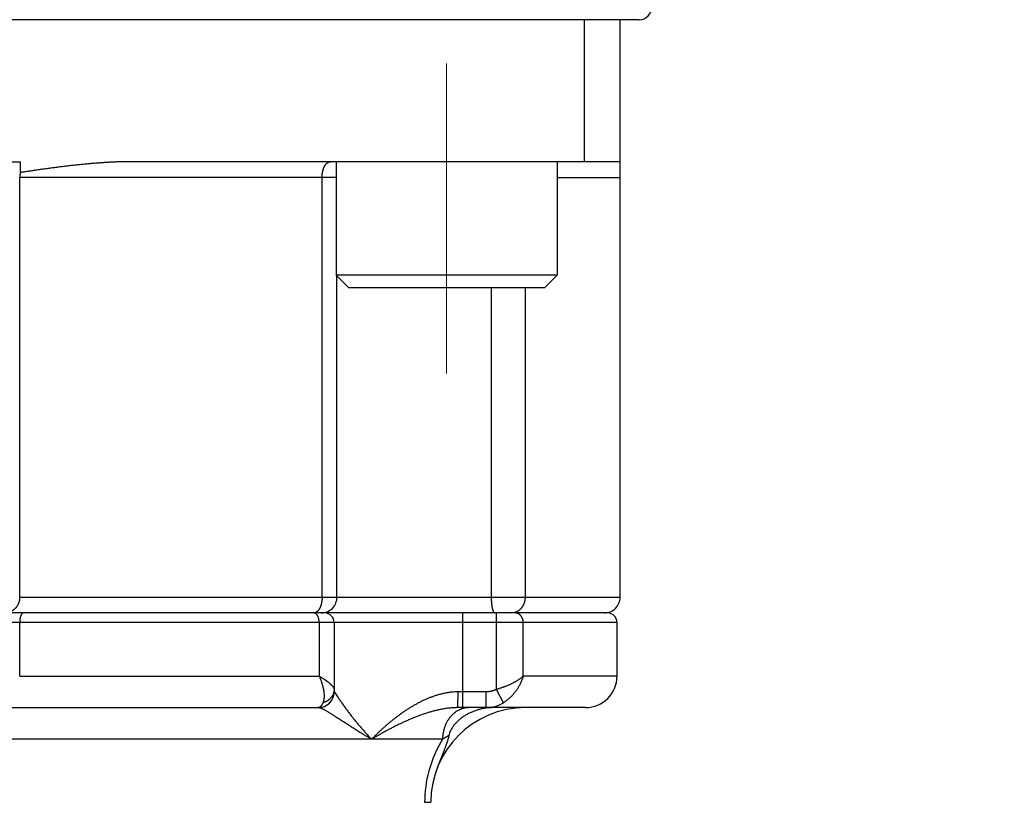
# Model space of a CAD drawing. Header units: millimetres. Extents: x 0 to 1300, y 0 to 891.
# Tile 111 of 142: x 424 to 455, y 488 to 513. Entities that reach past the tile are written whole.
import ezdxf

# ---------------------------------------------------------------- set-up
doc = ezdxf.new("R2010")
doc.units = ezdxf.units.MM
doc.header["$LTSCALE"] = 0.547069
doc.linetypes.add('CENTER', pattern=[50.8, 31.75, -6.35, 6.35, -6.35])
doc.layers.add('NoLayerName_001', color=7, linetype='Continuous')
doc.layers.add('NoLayerName_007', color=7, linetype='Continuous')
doc.styles.get("Standard").update_dxf_attribs({"font": 'txt', "bigfont": 'extfont2'})
doc.dimstyles.get("Standard").update_dxf_attribs({"dimtxt": 2.5, "dimasz": 2.5, "dimexe": 1, "dimexo": 1, "dimtad": 1, "dimdec": 3, "dimzin": 0, "dimdsep": 46, "dimtxsty": 'Standard', "dimcen": 2.5, "dimadec": 3, "dimazin": 0, "dimtfac": 0.75, "dimtdec": 3, "dimtmove": 0, "dimatfit": 3, "dimfxl": 1, "dimarcsym": 0})

# ---------------------------------------------------------------- blocks, each defined once
blk = doc.blocks.new('_OPEN30')
at = {"color": 0, "linetype": 'ByBlock', "lineweight": -2}
for p, q in [((-1, 0.267949), (0, 0)), ((0, 0), (-1, -0.267949)), ((0, 0), (-1, 0))]:
    blk.add_line(p, q, dxfattribs=at)
blk = doc.blocks.new('*D142')
at = {"layer": 'Defpoints', "color": 0}
for p in [(555, 527.991), (443, 454.629), (443, 411.383)]:
    blk.add_point(p, dxfattribs=at)
at = {"layer": 'NoLayerName_001', "color": 0, "linetype": 'Continuous', "lineweight": 13}
for p, q in [((555, 524.991), (555, 408.383)), ((443, 451.629), (443, 408.383)), ((550.8, 411.383), (447.2, 411.383))]:
    blk.add_line(p, q, dxfattribs=at)
at = {"layer": 'NoLayerName_001', "color": 0, "lineweight": 13, "xscale": 4.2, "yscale": 4.2, "zscale": 4.2, "rotation": 180}
blk.add_blockref('_OPEN30', (443, 411.383), dxfattribs=at)
at = {"layer": 'NoLayerName_001', "color": 0, "lineweight": 13, "xscale": 4.2, "yscale": 4.2, "zscale": 4.2}
blk.add_blockref('_OPEN30', (555, 411.383), dxfattribs=at)
at = {"layer": 'NoLayerName_001', "color": 0, "lineweight": 13, "insert": (499, 419.743), "char_height": 10.5, "attachment_point": 5}
blk.add_mtext('\\W0.8000;112', dxfattribs=at)
blk = doc.blocks.new('*D143')
at = {"layer": 'Defpoints', "color": 0}
for p in [(334.5, 555.491), (555, 527.991), (334.5, 392.362)]:
    blk.add_point(p, dxfattribs=at)
at = {"layer": 'NoLayerName_001', "color": 0, "linetype": 'Continuous', "lineweight": 13}
for p, q in [((334.5, 552.491), (334.5, 389.362)), ((555, 524.991), (555, 389.362)), ((550.5, 392.362), (339, 392.362))]:
    blk.add_line(p, q, dxfattribs=at)
at = {"layer": 'NoLayerName_001', "color": 0, "lineweight": 13, "xscale": 4.5, "yscale": 4.5, "zscale": 4.5, "rotation": 180}
blk.add_blockref('_OPEN30', (334.5, 392.362), dxfattribs=at)
at = {"layer": 'NoLayerName_001', "color": 0, "lineweight": 13, "xscale": 4.5, "yscale": 4.5, "zscale": 4.5}
blk.add_blockref('_OPEN30', (555, 392.362), dxfattribs=at)
at = {"layer": 'NoLayerName_001', "color": 0, "lineweight": 13, "insert": (444.75, 401.584), "char_height": 10.5, "attachment_point": 5}
blk.add_mtext('\\W0.8000;２２１', dxfattribs=at)

msp = doc.modelspace()

# ---------------------------------------------------------------- linework, layer by layer
at = {"layer": 'NoLayerName_001', "color": 7, "linetype": 'Continuous', "lineweight": 25}
msp.add_line((443.6, 512.5412), (401.4, 512.5412), dxfattribs=at)
at = {"layer": 'NoLayerName_001', "color": 2, "linetype": 'CENTER', "lineweight": 13}
msp.add_line((437.5, 501.334), (437.5, 511.1484), dxfattribs=at)
at = {"layer": 'NoLayerName_001', "color": 110, "linetype": 'Continuous', "lineweight": 25}
for p, q in [((434, 508.0412), (434, 504.4412)), ((441, 508.0412), (441, 504.4412)), ((441, 504.4412), (434, 504.4412)), ((434, 504.4412), (434.4, 504.0412)), ((441, 504.4412), (440.6, 504.0412)), ((440.6, 504.0412), (434.4, 504.0412))]:
    msp.add_line(p, q, dxfattribs=at)
at = {"layer": 'NoLayerName_001', "color": 7, "linetype": 'Continuous', "lineweight": 25}
msp.add_arc((443.6, 512.9412), 0.4, 270, 0, dxfattribs=at)
at = {"layer": 'NoLayerName_007', "color": 7, "linetype": 'Continuous', "lineweight": 25}
for p, q in [((441.8746, 508.0412), (441.8746, 512.5412)), ((443, 494.2412), (443, 512.5412)), ((422, 508.0412), (424, 508.0412)), ((424, 507.6973), (424, 508.0412)), ((443, 508.0412), (427.5, 508.0412)), ((423.9762, 494.2412), (423.9762, 507.5412)), ((434.0285, 494.2412), (434.0285, 504.4127)), ((442.6, 493.7412), (383, 493.7412)), ((423.976, 491.7412), (423.976, 493.4412)), ((433.9368, 493.4412), (433.9368, 491.2412)), ((442.9, 491.7412), (442.9, 493.4412)), ((412.5062, 490.7412), (433.4368, 490.7412)), ((441.9, 490.7412), (437.8473, 490.7412))]:
    msp.add_line(p, q, dxfattribs=at)
at = {"layer": 'NoLayerName_007', "color": 8, "linetype": 'Continuous', "lineweight": 25}
for p, q in [((434, 507.5412), (423.9762, 507.5412)), ((433.5564, 494.2412), (433.5564, 507.5412)), ((441, 507.5412), (443, 507.5412)), ((438.9147, 504.0412), (438.9147, 494.2412)), ((439.9872, 504.0412), (439.9872, 494.2412)), ((423.9762, 494.2412), (443, 494.2412)), ((438, 493.7412), (438, 490.7412)), ((439.077, 491.3188), (439.077, 493.7412)), ((442.9, 493.4412), (403.4, 493.4412)), ((433.4626, 493.4412), (433.4626, 491.7412)), ((439.9276, 491.7412), (439.9276, 493.4412)), ((423.976, 491.7412), (433.4626, 491.7412)), ((442.9, 491.7412), (439.9276, 491.7412)), ((439.3015, 490.8965), (439.077, 491.3188)), ((433.9368, 491.2412), (433.9391, 491.2412)), ((438.757, 491.2412), (437.864, 491.2412)), ((438.757, 490.7412), (438.757, 491.2412)), ((437.374, 489.7412), (412.3273, 489.7412)), ((436.805, 487.7412), (437, 487.7412))]:
    msp.add_line(p, q, dxfattribs=at)
at = {"layer": 'NoLayerName_007', "color": 7, "linetype": 'Continuous', "lineweight": 25}
for centre, radius, start, end in [((424.4982, 507.5413), 0.522, 162.61826, 180.01519), ((433.5285, 494.2412), 0.5, 269.99986, 0), ((442.5, 494.2412), 0.5, 269.99862, 0), ((433.6368, 493.4412), 0.3, 0, 90), ((442.6, 493.4412), 0.3, 0, 90.00216), ((441.9, 491.7412), 1, 270, 0), ((433.4368, 491.2412), 0.5, 270, 0), ((440, 487.7412), 3, 90, 180), ((438.9822, 489.0295), 1.7121, 97.48704, 101.00431), ((438.9752, 489.0873), 1.6539, 90.03451, 97.5067)]:
    msp.add_arc(centre, radius, start, end, dxfattribs=at)
at = {"layer": 'NoLayerName_007', "color": 8, "linetype": 'Continuous', "lineweight": 25}
for centre, radius, start, end in [((433.2924, 493.8785), 0.1373, 270.01081, 275.0255), ((433.4393, 491.2409), 0.4997, 270.00905, 348.78176), ((433.438, 491.2416), 0.5011, 348.72676, 359.95102), ((438.7574, 491.772), 1.0308, 269.9779, 301.85746), ((440.6657, 487.7177), 3.8639, 148.41872, 164.20811), ((440.5836, 487.7406), 3.7787, 164.8782, 179.99086), ((440.6101, 487.735), 3.8057, 164.2318, 164.90083)]:
    msp.add_arc(centre, radius, start, end, dxfattribs=at)
at = {"layer": 'NoLayerName_007', "color": 7, "linetype": 'Continuous', "lineweight": 25}
for points, knots in [([(427.5, 508.0412), (427.4531, 508.0409), (427.3592, 508.0407), (427.2184, 508.0379), (427.0777, 508.0336), (426.937, 508.0278), (426.7963, 508.0206), (426.6558, 508.0121), (426.5153, 508.0025), (426.3749, 507.9917), (426.2346, 507.9799), (426.0944, 507.9672), (425.9542, 507.9536), (425.8142, 507.9391), (425.6742, 507.9238), (425.5343, 507.9079), (425.3945, 507.8913), (425.2548, 507.874), (425.1151, 507.8562), (424.9755, 507.8378), (424.836, 507.8189), (424.6965, 507.7996), (424.5571, 507.7798), (424.4178, 507.7597), (424.2785, 507.7392), (424.1392, 507.7184), (424.0464, 507.7043), (424, 507.6973)], [0, 0, 0, 0, 0.1407894, 0.2815881, 0.422399, 0.5632212, 0.7040498, 0.8448769, 0.9856926, 1.1264969, 1.2672944, 1.4080884, 1.548881, 1.6896727, 1.8304632, 1.971253, 2.112044, 2.2528374, 2.393634, 2.5344339, 2.6752368, 2.8160419, 2.9568482, 3.0976541, 3.2384576, 3.3792567, 3.5200488, 3.5200488, 3.5200488, 3.5200488]), ([(423.9762, 494.2412), (423.976, 494.2327), (423.9758, 494.2156), (423.9738, 494.19), (423.9706, 494.1644), (423.9662, 494.139), (423.9605, 494.1138), (423.9536, 494.0889), (423.9455, 494.0644), (423.9361, 494.0403), (423.9255, 494.0167), (423.9138, 493.9937), (423.9009, 493.9714), (423.8868, 493.9498), (423.8717, 493.929), (423.8555, 493.9089), (423.8383, 493.8898), (423.8201, 493.8716), (423.801, 493.8544), (423.781, 493.8383), (423.7601, 493.8232), (423.7385, 493.8093), (423.7161, 493.7966), (423.6931, 493.785), (423.6695, 493.7748), (423.6453, 493.7659), (423.6207, 493.7583), (423.5957, 493.7521), (423.5704, 493.7472), (423.545, 493.7438), (423.5194, 493.7416), (423.5023, 493.7414), (423.4937, 493.7412)], [0, 0, 0, 0, 0.02561164, 0.05129641, 0.07704054, 0.10282951, 0.12864875, 0.15448431, 0.18032347, 0.20615543, 0.231972, 0.25776942, 0.28354835, 0.30930957, 0.33505399, 0.36078317, 0.38649985, 0.4122085, 0.43791575, 0.46362653, 0.48934068, 0.51505749, 0.54077667, 0.56649901, 0.59222702, 0.61796532, 0.64371298, 0.66945969, 0.69519244, 0.72089686, 0.74655808, 0.77216167, 0.77216167, 0.77216167, 0.77216167]), ([(424.0937, 493.7412), (424.0894, 493.7406), (424.0806, 493.7403), (424.0684, 493.735), (424.0574, 493.7275), (424.0473, 493.7178), (424.0382, 493.7064), (424.03, 493.6938), (424.0227, 493.6805), (424.0162, 493.6668), (424.0104, 493.6531), (424.0053, 493.6397), (424.0008, 493.6265), (423.997, 493.6135), (423.9936, 493.6007), (423.9908, 493.5879), (423.9882, 493.575), (423.986, 493.5621), (423.984, 493.549), (423.9822, 493.5358), (423.9806, 493.5224), (423.9792, 493.509), (423.9781, 493.4954), (423.9772, 493.4819), (423.9765, 493.4683), (423.9761, 493.4547), (423.9761, 493.4457), (423.976, 493.4412)], [0, 0, 0, 0, 0.01308472, 0.0259805, 0.03925381, 0.05316435, 0.06773019, 0.08280659, 0.09814549, 0.11343377, 0.12832202, 0.1426432, 0.15649488, 0.16998979, 0.18323659, 0.19633932, 0.20939712, 0.22250443, 0.2357376, 0.24909599, 0.26255365, 0.27608474, 0.28966355, 0.30326459, 0.31686264, 0.3304328, 0.34395055, 0.34395055, 0.34395055, 0.34395055]), ([(438.6554, 490.7102), (438.6368, 490.7062), (438.5994, 490.6988), (438.5439, 490.6849), (438.4889, 490.6694), (438.4344, 490.6521), (438.3805, 490.6331), (438.3274, 490.6124), (438.2751, 490.5901), (438.2236, 490.5661), (438.1729, 490.5403), (438.123, 490.5126), (438.0738, 490.4829), (438.0252, 490.4511), (437.9775, 490.4172), (437.9306, 490.3812), (437.8851, 490.3431), (437.8411, 490.303), (437.7991, 490.2609), (437.7594, 490.217), (437.7223, 490.1713), (437.6882, 490.1238), (437.6574, 490.0746), (437.6302, 490.0238), (437.6072, 489.9714), (437.5879, 489.9176), (437.5797, 489.8805), (437.575, 489.8621)], [0, 0, 0, 0, 0.0571002, 0.1142848, 0.1715014, 0.2286946, 0.2858067, 0.3427787, 0.3995843, 0.4563274, 0.5131488, 0.5701963, 0.6276244, 0.6855931, 0.7442173, 0.8033537, 0.8627857, 0.9223146, 0.981764, 1.040984, 1.0998564, 1.1583011, 1.2162824, 1.2738172, 1.3309823, 1.3879225, 1.4448569, 1.4448569, 1.4448569, 1.4448569]), ([(437.575, 489.8621), (437.5714, 489.8457), (437.5643, 489.8126), (437.5516, 489.7636), (437.5379, 489.7148), (437.5229, 489.6663), (437.5071, 489.6182), (437.4905, 489.5702), (437.4733, 489.5226), (437.4556, 489.4751), (437.4375, 489.4278), (437.4191, 489.3806), (437.4004, 489.3335), (437.3627, 489.2395), (437.3247, 489.1456), (437.2872, 489.0514), (437.2686, 489.0043), (437.2503, 488.9571), (437.2322, 488.9097), (437.2145, 488.8623), (437.1971, 488.8147), (437.1801, 488.767), (437.1636, 488.7191), (437.1531, 488.6871), (437.1477, 488.671)], [0, 0, 0, 0, 0.0506413, 0.1012932, 0.1519707, 0.2026757, 0.2533983, 0.3041189, 0.3548126, 0.4054771, 0.4561236, 0.5067614, 0.5573977, 0.6080387, 0.8106897, 0.8613618, 0.9120316, 0.9626969, 1.0133561, 1.0640087, 1.1146552, 1.165297, 1.2159374, 1.2665807, 1.2665807, 1.2665807, 1.2665807])]:
    msp.add_open_spline(points, degree=3, knots=knots, dxfattribs=at)
at = {"layer": 'NoLayerName_007', "color": 8, "linetype": 'Continuous', "lineweight": 25}
for points, knots in [([(433.5564, 507.5412), (433.5564, 507.547), (433.5564, 507.5587), (433.5569, 507.5761), (433.5577, 507.5936), (433.5589, 507.6111), (433.5603, 507.6285), (433.5621, 507.6459), (433.5643, 507.6633), (433.5668, 507.6806), (433.5696, 507.6979), (433.5728, 507.7151), (433.5763, 507.7323), (433.5802, 507.7494), (433.5845, 507.7664), (433.5892, 507.7833), (433.5943, 507.8001), (433.5998, 507.8167), (433.6058, 507.8332), (433.6122, 507.8494), (433.6192, 507.8655), (433.6267, 507.8813), (433.6347, 507.8969), (433.6432, 507.9121), (433.6523, 507.9271), (433.6621, 507.9416), (433.6725, 507.9556), (433.6835, 507.9692), (433.6953, 507.982), (433.708, 507.9942), (433.7217, 508.0053), (433.7365, 508.0154), (433.7521, 508.0241), (433.7685, 508.0314), (433.7854, 508.0368), (433.8027, 508.0406), (433.8145, 508.0408), (433.8203, 508.0412)], [0, 0, 0, 0, 0.01746569, 0.03493762, 0.05241523, 0.0698982, 0.0873864, 0.10487998, 0.12237931, 0.13988504, 0.15739809, 0.17491963, 0.19245116, 0.20999273, 0.22753798, 0.24508014, 0.26261418, 0.28013692, 0.29764718, 0.31514593, 0.33263645, 0.35012446, 0.36761824, 0.38512087, 0.40261807, 0.42009804, 0.43755586, 0.45499542, 0.47244174, 0.4899515, 0.50761667, 0.52548373, 0.54343067, 0.56133344, 0.57910594, 0.59671445, 0.61419426, 0.61419426, 0.61419426, 0.61419426]), ([(433.5564, 494.2412), (433.5563, 494.2345), (433.5563, 494.2211), (433.5556, 494.2009), (433.5546, 494.1808), (433.5531, 494.1606), (433.5512, 494.1405), (433.5488, 494.1204), (433.5459, 494.1004), (433.5426, 494.0804), (433.5388, 494.0606), (433.5345, 494.0409), (433.5296, 494.0212), (433.5243, 494.0018), (433.5184, 493.9825), (433.512, 493.9634), (433.505, 493.9445), (433.4974, 493.9259), (433.4891, 493.9075), (433.4802, 493.8895), (433.4705, 493.8718), (433.46, 493.8546), (433.4486, 493.8378), (433.4364, 493.8217), (433.4231, 493.8065), (433.409, 493.792), (433.3985, 493.7836), (433.3934, 493.7793)], [0, 0, 0, 0, 0.02011632, 0.04027138, 0.06045612, 0.08066217, 0.10088189, 0.12110847, 0.1413359, 0.16155911, 0.181774, 0.2019775, 0.22216765, 0.24234367, 0.262506, 0.28265641, 0.30279652, 0.32292495, 0.34304465, 0.36316538, 0.38330427, 0.40348648, 0.42372563, 0.44396998, 0.46417165, 0.48431197, 0.50440706, 0.50440706, 0.50440706, 0.50440706]), ([(438.9147, 494.2412), (438.9147, 494.2368), (438.9147, 494.228), (438.9148, 494.2148), (438.915, 494.2017), (438.9153, 494.1885), (438.9156, 494.1753), (438.9161, 494.1621), (438.9166, 494.1489), (438.9172, 494.1358), (438.9178, 494.1226), (438.9186, 494.1094), (438.9194, 494.0963), (438.9204, 494.0831), (438.9214, 494.07), (438.9225, 494.0568), (438.9238, 494.0437), (438.9251, 494.0305), (438.9265, 494.0174), (438.928, 494.0043), (438.9296, 493.9912), (438.9314, 493.9782), (438.9332, 493.9652), (438.9352, 493.9521), (438.9373, 493.9392), (438.9396, 493.9262), (438.942, 493.9132), (438.9446, 493.9003), (438.9474, 493.8873), (438.9504, 493.8744), (438.9537, 493.8615), (438.9572, 493.8488), (438.9608, 493.8362), (438.9648, 493.8238), (438.969, 493.8117), (438.9737, 493.7995), (438.9793, 493.7872), (438.9859, 493.7748), (438.9933, 493.7624), (439, 493.7554), (439.0031, 493.7518)], [0, 0, 0, 0, 0.01318312, 0.02636693, 0.03955135, 0.0527363, 0.06592175, 0.0791077, 0.09229414, 0.10548114, 0.11866875, 0.13185709, 0.14504629, 0.15823652, 0.17142796, 0.18462084, 0.19781538, 0.21101058, 0.22420421, 0.23739401, 0.25057787, 0.26375374, 0.2769197, 0.29007521, 0.30322773, 0.31638808, 0.32956762, 0.34277836, 0.35603292, 0.36933159, 0.38262702, 0.39586141, 0.40897795, 0.42192118, 0.43472287, 0.44765142, 0.46103277, 0.47520394, 0.48991999, 0.50417545, 0.50417545, 0.50417545, 0.50417545]), ([(439.9872, 494.2412), (439.987, 494.2327), (439.9869, 494.2156), (439.985, 494.19), (439.9821, 494.1643), (439.9781, 494.1388), (439.9729, 494.1133), (439.9666, 494.0881), (439.9591, 494.0632), (439.9506, 494.0387), (439.9409, 494.0146), (439.9301, 493.991), (439.9182, 493.968), (439.9052, 493.9457), (439.8911, 493.9241), (439.8759, 493.9034), (439.8597, 493.8835), (439.8424, 493.8647), (439.824, 493.8468), (439.8047, 493.8301), (439.7843, 493.8145), (439.763, 493.8002), (439.7408, 493.7873), (439.7179, 493.7757), (439.6942, 493.7658), (439.6701, 493.7572), (439.6535, 493.7531), (439.6453, 493.7509)], [0, 0, 0, 0, 0.02555381, 0.05124336, 0.07704425, 0.10293154, 0.12888035, 0.15486644, 0.18086682, 0.20686034, 0.2328283, 0.25875512, 0.28462891, 0.31044227, 0.33619287, 0.3618837, 0.38752114, 0.41311618, 0.43868558, 0.46425249, 0.48984699, 0.515498, 0.54118524, 0.56687049, 0.59252084, 0.61811103, 0.64362576, 0.64362576, 0.64362576, 0.64362576]), ([(433.3439, 493.7509), (433.3431, 493.7506), (433.3414, 493.7499), (433.3388, 493.7491), (433.3363, 493.7482), (433.3337, 493.7474), (433.3311, 493.7466), (433.3284, 493.7459), (433.3258, 493.7453), (433.3232, 493.7447), (433.3205, 493.7441), (433.3179, 493.7436), (433.3152, 493.7431), (433.3125, 493.7427), (433.3098, 493.7423), (433.3071, 493.742), (433.3053, 493.7418), (433.3045, 493.7417)], [0, 0, 0, 0, 0.002703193, 0.005409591, 0.008118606, 0.010829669, 0.013542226, 0.016255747, 0.018969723, 0.021683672, 0.024397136, 0.027109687, 0.029820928, 0.032530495, 0.035238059, 0.037943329, 0.040646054, 0.040646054, 0.040646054, 0.040646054]), ([(433.3456, 493.7308), (433.3448, 493.7313), (433.3431, 493.7321), (433.3405, 493.7333), (433.3379, 493.7344), (433.3353, 493.7354), (433.3326, 493.7364), (433.3299, 493.7373), (433.3272, 493.7381), (433.3244, 493.7388), (433.3217, 493.7394), (433.3189, 493.74), (433.3161, 493.7404), (433.3133, 493.7408), (433.3105, 493.741), (433.3076, 493.7412), (433.3058, 493.7412), (433.3048, 493.7412)], [0, 0, 0, 0, 0.002812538, 0.005635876, 0.008467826, 0.011306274, 0.014149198, 0.016994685, 0.019840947, 0.022686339, 0.025529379, 0.02836877, 0.031203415, 0.034032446, 0.036855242, 0.039671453, 0.042481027, 0.042481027, 0.042481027, 0.042481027]), ([(433.3934, 493.7793), (433.3927, 493.7787), (433.3912, 493.7775), (433.3889, 493.7758), (433.3866, 493.7741), (433.3843, 493.7724), (433.3819, 493.7708), (433.3795, 493.7692), (433.3771, 493.7677), (433.3747, 493.7661), (433.3722, 493.7646), (433.3698, 493.7632), (433.3673, 493.7618), (433.3648, 493.7604), (433.3622, 493.7591), (433.3597, 493.7578), (433.3571, 493.7565), (433.3545, 493.7553), (433.3519, 493.7541), (433.3492, 493.753), (433.3466, 493.7519), (433.3448, 493.7512), (433.3439, 493.7509)], [0, 0, 0, 0, 0.002859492, 0.005718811, 0.008578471, 0.011439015, 0.014301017, 0.017164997, 0.020030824, 0.022898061, 0.025766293, 0.028635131, 0.031504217, 0.034373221, 0.037241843, 0.040109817, 0.042976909, 0.045842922, 0.048707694, 0.051571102, 0.054433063, 0.057293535, 0.057293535, 0.057293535, 0.057293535]), ([(433.4626, 493.4412), (433.4625, 493.4466), (433.4625, 493.4573), (433.4618, 493.4733), (433.4608, 493.4894), (433.4593, 493.5053), (433.4573, 493.5213), (433.4548, 493.5372), (433.4517, 493.553), (433.448, 493.5688), (433.4438, 493.5845), (433.4389, 493.6001), (433.4333, 493.6157), (433.4271, 493.6312), (433.4201, 493.6464), (433.4123, 493.6613), (433.4037, 493.6756), (433.3942, 493.6891), (433.3837, 493.7017), (433.3722, 493.713), (433.3596, 493.7231), (433.3502, 493.7281), (433.3456, 493.7308)], [0, 0, 0, 0, 0.01607713, 0.03213607, 0.04818385, 0.06422989, 0.08028612, 0.0963671, 0.11249011, 0.12867528, 0.14494555, 0.16132677, 0.17784756, 0.1945362, 0.21134426, 0.22815103, 0.24485411, 0.26138054, 0.27769524, 0.2938112, 0.30980041, 0.32580381, 0.32580381, 0.32580381, 0.32580381]), ([(439.0031, 493.7518), (439.0067, 493.7492), (439.0131, 493.7427), (439.0221, 493.7422), (439.0262, 493.7412)], [0, 0, 0, 0, 0.01320808, 0.025900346, 0.025900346, 0.025900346, 0.025900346]), ([(439.6453, 493.7509), (439.6435, 493.7505), (439.6399, 493.7496), (439.6344, 493.7485), (439.629, 493.7474), (439.6235, 493.7464), (439.618, 493.7455), (439.6125, 493.7447), (439.6069, 493.744), (439.6014, 493.7433), (439.5958, 493.7428), (439.5903, 493.7423), (439.5847, 493.7419), (439.5792, 493.7416), (439.5736, 493.7414), (439.568, 493.7412), (439.5643, 493.7412), (439.5625, 493.7412)], [0, 0, 0, 0, 0.005562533, 0.011129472, 0.016700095, 0.022273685, 0.027849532, 0.033426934, 0.039005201, 0.044583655, 0.050161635, 0.055738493, 0.061313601, 0.066886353, 0.072456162, 0.078022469, 0.08358474, 0.08358474, 0.08358474, 0.08358474]), ([(439.9276, 493.4412), (439.9275, 493.447), (439.9274, 493.4585), (439.926, 493.4759), (439.9237, 493.4933), (439.9206, 493.5106), (439.9166, 493.5278), (439.9117, 493.5448), (439.906, 493.5615), (439.8994, 493.5779), (439.892, 493.594), (439.8837, 493.6095), (439.8745, 493.6245), (439.8646, 493.6389), (439.8538, 493.6526), (439.8422, 493.6656), (439.8298, 493.6778), (439.8166, 493.6891), (439.8027, 493.6994), (439.7881, 493.7088), (439.7729, 493.7171), (439.7571, 493.7243), (439.7407, 493.7303), (439.724, 493.7351), (439.7069, 493.7386), (439.6897, 493.7408), (439.6782, 493.741), (439.6724, 493.7412)], [0, 0, 0, 0, 0.01728813, 0.03470442, 0.05222486, 0.06982475, 0.08747943, 0.10516497, 0.12285893, 0.140541, 0.15819384, 0.1758038, 0.19336173, 0.21086391, 0.22831284, 0.24571644, 0.26308022, 0.2804115, 0.29772258, 0.31503162, 0.33236344, 0.3497435, 0.36715542, 0.38456478, 0.4019412, 0.41926112, 0.43651087, 0.43651087, 0.43651087, 0.43651087]), ([(433.4626, 491.7412), (433.4665, 491.7323), (433.4744, 491.7147), (433.4857, 491.6879), (433.4967, 491.661), (433.5073, 491.6339), (433.5175, 491.6067), (433.5274, 491.5794), (433.5368, 491.5519), (433.5459, 491.5242), (433.5545, 491.4965), (433.5628, 491.4686), (433.5707, 491.4406), (433.578, 491.4124), (433.5849, 491.3842), (433.5913, 491.3558), (433.5972, 491.3273), (433.6025, 491.2987), (433.6072, 491.2701), (433.6113, 491.2413), (433.6147, 491.2124), (433.6173, 491.1834), (433.6191, 491.1544), (433.62, 491.1253), (433.6199, 491.0961), (433.6188, 491.067), (433.6165, 491.0378), (433.613, 491.0087), (433.608, 490.9799), (433.6014, 490.9515), (433.5933, 490.9235), (433.5859, 490.9055), (433.5825, 490.8965)], [0, 0, 0, 0, 0.02905462, 0.05811393, 0.08717767, 0.1162456, 0.14531753, 0.17439332, 0.20347289, 0.2325562, 0.26164328, 0.29073317, 0.31982231, 0.34890771, 0.37798763, 0.40706164, 0.43613074, 0.46519741, 0.49426568, 0.52333913, 0.55241464, 0.58149129, 0.61057374, 0.6396728, 0.66880595, 0.69799784, 0.72726655, 0.75655767, 0.78580754, 0.81498012, 0.84407206, 0.87311804, 0.87311804, 0.87311804, 0.87311804]), ([(433.4626, 491.7412), (433.4687, 491.7375), (433.4811, 491.7302), (433.4997, 491.7191), (433.5182, 491.7079), (433.5366, 491.6967), (433.555, 491.6853), (433.5733, 491.6738), (433.5915, 491.6622), (433.6097, 491.6505), (433.6277, 491.6386), (433.6457, 491.6265), (433.6635, 491.6143), (433.6813, 491.6018), (433.6989, 491.5892), (433.7164, 491.5764), (433.7336, 491.5633), (433.7507, 491.5501), (433.7676, 491.5366), (433.7843, 491.5229), (433.8007, 491.509), (433.8168, 491.4948), (433.8327, 491.4803), (433.8481, 491.4654), (433.8631, 491.45), (433.8776, 491.4338), (433.8916, 491.4169), (433.9049, 491.3991), (433.9173, 491.3806), (433.9275, 491.361), (433.9353, 491.3404), (433.9359, 491.3259), (433.9368, 491.3188)], [0, 0, 0, 0, 0.02160667, 0.04320966, 0.06481029, 0.08641011, 0.10801086, 0.12961452, 0.15122337, 0.17284, 0.1944673, 0.21610858, 0.23776724, 0.25944019, 0.28111734, 0.30278875, 0.324445, 0.34607728, 0.36767739, 0.38923783, 0.41075181, 0.43221588, 0.45365379, 0.47511059, 0.4966417, 0.51831464, 0.54021055, 0.56242454, 0.58486218, 0.60704192, 0.62871131, 0.65012812, 0.65012812, 0.65012812, 0.65012812]), ([(439.9276, 491.7412), (439.9182, 491.7326), (439.8996, 491.7151), (439.8702, 491.6906), (439.8399, 491.6671), (439.8089, 491.6445), (439.7772, 491.6229), (439.7451, 491.602), (439.7125, 491.5818), (439.6796, 491.5623), (439.6462, 491.5435), (439.6125, 491.5253), (439.5785, 491.5077), (439.5442, 491.4907), (439.5096, 491.4742), (439.4747, 491.4583), (439.4395, 491.443), (439.4041, 491.4282), (439.3685, 491.4139), (439.3327, 491.4002), (439.2966, 491.387), (439.2604, 491.3743), (439.224, 491.3622), (439.1875, 491.3506), (439.1508, 491.3395), (439.114, 491.3288), (439.0893, 491.3222), (439.077, 491.3188)], [0, 0, 0, 0, 0.03827546, 0.07657287, 0.1149045, 0.15326318, 0.1916249, 0.22995821, 0.2682637, 0.30655424, 0.34484018, 0.38312953, 0.42142806, 0.45973919, 0.49806344, 0.53640014, 0.57474807, 0.61310552, 0.65147031, 0.68983975, 0.72821073, 0.76657972, 0.80494274, 0.84329543, 0.88163306, 0.91995051, 0.95824231, 0.95824231, 0.95824231, 0.95824231]), ([(439.9276, 491.7412), (439.9225, 491.7241), (439.9127, 491.6898), (439.8952, 491.6392), (439.876, 491.5892), (439.8549, 491.5398), (439.832, 491.4912), (439.8074, 491.4434), (439.781, 491.3965), (439.7529, 491.3505), (439.7233, 491.3055), (439.692, 491.2615), (439.6592, 491.2186), (439.625, 491.1769), (439.5892, 491.1365), (439.5521, 491.0975), (439.5136, 491.0598), (439.4737, 491.0237), (439.4325, 490.9892), (439.3901, 490.9565), (439.3466, 490.9252), (439.3164, 490.9062), (439.3015, 490.8965)], [0, 0, 0, 0, 0.0534688, 0.1069957, 0.1605849, 0.2142378, 0.2679531, 0.3217276, 0.3755561, 0.429432, 0.4833475, 0.5372937, 0.5912577, 0.6452181, 0.6991543, 0.7530485, 0.8068857, 0.8606547, 0.9143481, 0.9679634, 1.0215027, 1.074974, 1.074974, 1.074974, 1.074974]), ([(433.9368, 491.3188), (433.9366, 491.311), (433.9364, 491.2953), (433.9341, 491.2719), (433.9305, 491.2485), (433.9256, 491.2254), (433.9193, 491.2026), (433.9117, 491.1803), (433.9028, 491.1584), (433.8927, 491.1371), (433.8815, 491.1164), (433.869, 491.0964), (433.8555, 491.077), (433.8409, 491.0584), (433.8253, 491.0406), (433.8087, 491.0236), (433.7912, 491.0074), (433.7729, 490.9921), (433.7538, 490.9777), (433.7341, 490.9641), (433.7137, 490.9515), (433.6928, 490.9398), (433.6715, 490.9291), (433.6497, 490.9193), (433.6276, 490.9107), (433.6052, 490.9029), (433.59, 490.8987), (433.5825, 490.8965)], [0, 0, 0, 0, 0.02349468, 0.04704867, 0.0706477, 0.09427285, 0.117902, 0.14151104, 0.16508355, 0.1886341, 0.21218231, 0.23574523, 0.25933777, 0.28297309, 0.30666267, 0.33041291, 0.35422359, 0.37808903, 0.40199881, 0.42593845, 0.4498901, 0.47383316, 0.49774489, 0.52160105, 0.54537646, 0.56904558, 0.59258312, 0.59258312, 0.59258312, 0.59258312]), ([(439.077, 491.3188), (439.0705, 491.3155), (439.0575, 491.3087), (439.0374, 491.2995), (439.0171, 491.2909), (438.9964, 491.283), (438.9754, 491.2757), (438.9541, 491.2692), (438.9327, 491.2633), (438.911, 491.2581), (438.8892, 491.2536), (438.8672, 491.2498), (438.8452, 491.2467), (438.8232, 491.2442), (438.8011, 491.2425), (438.779, 491.2414), (438.7643, 491.2413), (438.757, 491.2412)], [0, 0, 0, 0, 0.02198453, 0.04403384, 0.06614259, 0.08830386, 0.11050932, 0.13274943, 0.15501354, 0.17729014, 0.19956692, 0.22183099, 0.24406902, 0.26626732, 0.28841208, 0.31048943, 0.33248562, 0.33248562, 0.33248562, 0.33248562]), ([(433.9391, 491.2412), (433.9397, 491.2411), (433.941, 491.2409), (433.9424, 491.2399), (433.9434, 491.239), (433.9441, 491.2382), (433.9448, 491.2375), (433.9456, 491.2367), (433.9465, 491.2357), (433.9476, 491.2345), (433.9489, 491.233), (433.9501, 491.2316), (433.9514, 491.2301), (433.9524, 491.2288), (433.953, 491.2281), (433.9532, 491.2278)], [0, 0, 0, 0, 0.001904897, 0.003903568, 0.004953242, 0.006016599, 0.007072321, 0.008108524, 0.00912677, 0.011118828, 0.013067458, 0.0149917, 0.016910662, 0.018843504, 0.019821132, 0.019821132, 0.019821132, 0.019821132]), ([(433.9532, 491.2278), (433.9537, 491.2272), (433.9546, 491.2261), (433.9559, 491.2243), (433.9572, 491.2225), (433.9586, 491.2208), (433.9599, 491.219), (433.9612, 491.2172), (433.9625, 491.2154), (433.9638, 491.2136), (433.9651, 491.2118), (433.9663, 491.21), (433.9676, 491.2082), (433.9689, 491.2063), (433.9701, 491.2045), (433.9718, 491.2021), (433.9739, 491.199), (433.9764, 491.1954), (433.9781, 491.1929), (433.9789, 491.1917)], [0, 0, 0, 0, 0.002216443, 0.004432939, 0.006649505, 0.008866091, 0.011082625, 0.013299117, 0.015515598, 0.01773209, 0.019948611, 0.022165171, 0.024381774, 0.02659842, 0.028815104, 0.031031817, 0.035465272, 0.039898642, 0.044331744, 0.044331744, 0.044331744, 0.044331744]), ([(433.9789, 491.1917), (433.9904, 491.1746), (434.0365, 491.1064), (434.0931, 491.0204), (434.1507, 490.9352), (434.1858, 490.8843), (434.2212, 490.8338), (434.257, 490.7835), (434.2932, 490.7334), (434.3298, 490.6836), (434.3667, 490.6341), (434.4038, 490.5848), (434.4413, 490.5357), (434.4791, 490.4868), (434.5172, 490.4382), (434.5556, 490.3899), (434.5944, 490.3417), (434.6334, 490.2939), (434.6727, 490.2463), (434.7124, 490.1989), (434.7524, 490.1519), (434.7927, 490.1051), (434.8333, 490.0586), (434.8743, 490.0123), (434.9156, 489.9664), (434.9572, 489.9207), (434.9991, 489.8754), (435.0414, 489.8303), (435.0839, 489.7856), (435.1126, 489.756), (435.1269, 489.7412)], [0, 0, 0, 0, 0.0617516, 0.2470088, 0.3087598, 0.3705121, 0.4322668, 0.4940241, 0.555784, 0.6175461, 0.6793092, 0.7410721, 0.8028336, 0.8645936, 0.9263526, 0.9881107, 1.0498686, 1.1116269, 1.1733861, 1.2351472, 1.2969109, 1.358677, 1.4204445, 1.4822124, 1.5439799, 1.6057459, 1.6675098, 1.729271, 1.7910287, 1.8527825, 1.8527825, 1.8527825, 1.8527825]), ([(437.864, 491.2412), (437.8286, 491.2402), (437.7576, 491.2397), (437.6513, 491.2304), (437.5455, 491.2165), (437.4402, 491.1974), (437.3357, 491.1737), (437.2322, 491.1457), (437.1297, 491.1139), (437.0286, 491.0784), (436.9289, 491.0397), (436.8306, 490.9979), (436.7338, 490.9533), (436.6383, 490.9059), (436.5443, 490.856), (436.4515, 490.8037), (436.36, 490.7493), (436.2698, 490.6928), (436.1807, 490.6344), (436.0929, 490.5743), (436.0063, 490.5124), (435.9208, 490.4489), (435.8364, 490.3839), (435.7533, 490.3174), (435.6712, 490.2495), (435.5902, 490.1804), (435.5103, 490.11), (435.4315, 490.0384), (435.3538, 489.9657), (435.2771, 489.8919), (435.2013, 489.8172), (435.1518, 489.7665), (435.1269, 489.7412)], [0, 0, 0, 0, 0.1064032, 0.2129345, 0.3196658, 0.4266172, 0.5337625, 0.6410337, 0.7483255, 0.8554997, 0.9624348, 1.0691691, 1.1757703, 1.2822913, 1.3887706, 1.4952329, 1.6016905, 1.7081437, 1.8145917, 1.9210442, 2.0275079, 2.1339849, 2.2404728, 2.3469653, 2.4534518, 2.5599213, 2.6663752, 2.772818, 2.8792518, 2.9856768, 3.0920909, 3.1984904, 3.1984904, 3.1984904, 3.1984904]), ([(437.8473, 490.7412), (437.8483, 490.7441), (437.8508, 490.7496), (437.8516, 490.7587), (437.8527, 490.7677), (437.8535, 490.7768), (437.8542, 490.7859), (437.8549, 490.7949), (437.8554, 490.804), (437.856, 490.8131), (437.8564, 490.8222), (437.8569, 490.8314), (437.8573, 490.8405), (437.8577, 490.8496), (437.8581, 490.8587), (437.8584, 490.8678), (437.8589, 490.8799), (437.8594, 490.8951), (437.8599, 490.9133), (437.8604, 490.9315), (437.8609, 490.9497), (437.8613, 490.9679), (437.8617, 490.9861), (437.8621, 491.0074), (437.8625, 491.0317), (437.8629, 491.059), (437.8632, 491.0863), (437.8635, 491.1137), (437.8637, 491.141), (437.8639, 491.1683), (437.864, 491.1957), (437.864, 491.22), (437.864, 491.2351), (437.864, 491.2412)], [0, 0, 0, 0, 0.00907492, 0.01798172, 0.02726436, 0.03633246, 0.04537477, 0.05446, 0.06357644, 0.0727113, 0.08185157, 0.09098477, 0.10010705, 0.10922059, 0.11832767, 0.12743057, 0.13653154, 0.15473644, 0.17295107, 0.19117264, 0.20939757, 0.22762225, 0.24584443, 0.26406456, 0.2913926, 0.31872027, 0.34604903, 0.37337873, 0.40070909, 0.42803982, 0.4553706, 0.48270112, 0.50092116, 0.50092116, 0.50092116, 0.50092116]), ([(433.5825, 490.8965), (433.5813, 490.8938), (433.579, 490.8883), (433.5754, 490.8802), (433.5716, 490.8722), (433.5678, 490.8642), (433.5638, 490.8563), (433.5597, 490.8484), (433.5554, 490.8406), (433.5511, 490.833), (433.5466, 490.8254), (433.5419, 490.8179), (433.5371, 490.8105), (433.532, 490.8033), (433.5267, 490.7963), (433.521, 490.7893), (433.515, 490.7826), (433.5086, 490.7761), (433.5017, 490.7698), (433.4946, 490.7639), (433.4871, 490.7585), (433.4793, 490.7536), (433.4712, 490.7494), (433.4629, 490.7459), (433.4543, 490.7433), (433.4456, 490.7415), (433.4397, 490.7414), (433.4368, 490.7412)], [0, 0, 0, 0, 0.00886305, 0.01773699, 0.02661636, 0.03549594, 0.04437071, 0.05323594, 0.06208716, 0.07092019, 0.07973153, 0.0885266, 0.09732126, 0.10613503, 0.11499133, 0.12391784, 0.13294685, 0.14210958, 0.15137589, 0.16067977, 0.16996312, 0.17917897, 0.18829459, 0.19729545, 0.20618967, 0.21501293, 0.22383286, 0.22383286, 0.22383286, 0.22383286]), ([(433.4394, 490.7412), (433.4524, 490.7396), (433.4788, 490.7381), (433.5164, 490.7255), (433.5531, 490.7112), (433.5889, 490.6949), (433.6242, 490.6775), (433.6589, 490.6591), (433.6934, 490.6399), (433.7275, 490.6202), (433.7614, 490.6002), (433.7951, 490.5799), (433.8287, 490.5594), (433.8622, 490.5388), (433.8956, 490.5179), (433.9289, 490.497), (433.9621, 490.4759), (434.0063, 490.4477), (434.0836, 490.398), (434.2047, 490.3196), (434.3368, 490.234), (434.447, 490.163), (434.5243, 490.1135), (434.5907, 490.0712), (434.6572, 490.0291), (434.7238, 489.9872), (434.7795, 489.9525), (434.824, 489.9248), (434.8575, 489.9041), (434.891, 489.8835), (434.9246, 489.8629), (434.9582, 489.8425), (434.9918, 489.8221), (435.0255, 489.8017), (435.0593, 489.7815), (435.093, 489.7613), (435.1156, 489.7479), (435.1269, 489.7412)], [0, 0, 0, 0, 0.0393459, 0.0788487, 0.1181841, 0.1575035, 0.1968436, 0.236218, 0.2756183, 0.3150195, 0.3543975, 0.3937553, 0.4330999, 0.4724374, 0.5117731, 0.5511118, 0.5904551, 0.6298023, 0.7085047, 0.8659107, 1.0626496, 1.1806937, 1.2593914, 1.3380906, 1.4167916, 1.4954936, 1.5741958, 1.6135468, 1.6528975, 1.692248, 1.7315982, 1.7709481, 1.8102977, 1.849647, 1.888996, 1.9283448, 1.9676935, 1.9676935, 1.9676935, 1.9676935]), ([(437.8473, 490.7412), (437.8083, 490.7402), (437.7302, 490.7396), (437.6134, 490.7304), (437.4969, 490.7166), (437.3809, 490.698), (437.2656, 490.6752), (437.151, 490.6485), (437.0374, 490.6186), (436.9247, 490.5857), (436.813, 490.5502), (436.7023, 490.5121), (436.5924, 490.4717), (436.4834, 490.4291), (436.3751, 490.3846), (436.2676, 490.3384), (436.1608, 490.2905), (436.0547, 490.241), (435.9492, 490.1901), (435.8444, 490.1379), (435.7402, 490.0844), (435.6366, 490.0296), (435.5336, 489.9738), (435.4311, 489.917), (435.3292, 489.8592), (435.2277, 489.8007), (435.1605, 489.761), (435.1269, 489.7412)], [0, 0, 0, 0, 0.1170253, 0.2341432, 0.3514245, 0.4688798, 0.5864657, 0.7040907, 0.8216218, 0.9389578, 1.0561435, 1.1732357, 1.2902773, 1.4072988, 1.5243191, 1.6413476, 1.7583925, 1.8754619, 1.9925597, 2.109686, 2.2268376, 2.344008, 2.4611875, 2.5783639, 2.6955219, 2.8126442, 2.9297111, 2.9297111, 2.9297111, 2.9297111]), ([(437.9532, 490.6923), (437.9388, 490.6862), (437.9097, 490.6746), (437.8677, 490.6532), (437.8269, 490.6297), (437.7875, 490.6038), (437.7497, 490.5756), (437.7135, 490.5455), (437.679, 490.5135), (437.6463, 490.4797), (437.6154, 490.4442), (437.5863, 490.4072), (437.5591, 490.3688), (437.5337, 490.3291), (437.5102, 490.2881), (437.4885, 490.246), (437.4686, 490.2028), (437.4507, 490.1588), (437.4346, 490.1141), (437.4204, 490.0686), (437.408, 490.0226), (437.3976, 489.9762), (437.389, 489.9294), (437.3823, 489.8824), (437.3776, 489.8353), (437.3745, 489.7882), (437.3744, 489.7569), (437.374, 489.7412)], [0, 0, 0, 0, 0.0468995, 0.0939092, 0.1410103, 0.1881674, 0.2353308, 0.2824402, 0.3294614, 0.376437, 0.4234131, 0.4704259, 0.5175031, 0.564664, 0.6119203, 0.6592735, 0.7067174, 0.7542392, 0.8018205, 0.8494377, 0.8970632, 0.9446662, 0.9922131, 1.0396686, 1.086996, 1.1341584, 1.1811192, 1.1811192, 1.1811192, 1.1811192]), ([(438.2122, 490.7412), (438.2078, 490.7412), (438.1989, 490.7411), (438.1857, 490.7407), (438.1725, 490.7401), (438.1592, 490.7392), (438.146, 490.7381), (438.1328, 490.7367), (438.1196, 490.7351), (438.1065, 490.7332), (438.0934, 490.7311), (438.0803, 490.7287), (438.0673, 490.7261), (438.0543, 490.7233), (438.0414, 490.7202), (438.0286, 490.7169), (438.0158, 490.7134), (438.0031, 490.7096), (437.9905, 490.7056), (437.978, 490.7014), (437.9655, 490.697), (437.9573, 490.6938), (437.9532, 490.6923)], [0, 0, 0, 0, 0.01322741, 0.02646654, 0.03971612, 0.05297478, 0.06624105, 0.07951338, 0.09279016, 0.1060697, 0.11935026, 0.13263004, 0.14590723, 0.15917994, 0.17244632, 0.18570444, 0.1989524, 0.21218931, 0.22541757, 0.2386402, 0.25186016, 0.26508031, 0.26508031, 0.26508031, 0.26508031]), ([(437.575, 489.8621), (437.5684, 489.858), (437.5551, 489.8497), (437.5352, 489.8374), (437.5152, 489.8251), (437.4951, 489.8129), (437.4784, 489.8028), (437.465, 489.7947), (437.455, 489.7887), (437.4449, 489.7827), (437.4348, 489.7767), (437.4247, 489.7707), (437.4146, 489.7648), (437.4045, 489.7588), (437.3944, 489.7529), (437.3842, 489.7471), (437.3774, 489.7432), (437.374, 489.7412)], [0, 0, 0, 0, 0.0234577, 0.04691552, 0.0703739, 0.09383283, 0.11729199, 0.12902158, 0.14075112, 0.15248061, 0.16421001, 0.17593933, 0.18766856, 0.19939769, 0.21112674, 0.22285571, 0.23458463, 0.23458463, 0.23458463, 0.23458463])]:
    msp.add_open_spline(points, degree=3, knots=knots, dxfattribs=at)

# ---------------------------------------------------------------- dimensions: what is measured, and where the dimension line sits
at = {"layer": 'NoLayerName_001', "color": 3, "linetype": 'Continuous', "lineweight": 13}
for base, p2, text, override, picture, middle in [((334.5, 392.3623), (334.5, 555.4913), '\\W0.8000;２２１', {"dimtxt": 10.5, "dimasz": 4.5, "dimexe": 3, "dimexo": 3, "dimgap": 3, "dimzin": 8, "dimblk": 'OPEN30', "dimclrd": 0, "dimclre": 0, "dimclrt": 0, "dimtp": 0, "dimtm": 0, "dimlwd": 13, "dimlwe": 13}, '*D143', (444.75, 392.3623)), ((443, 411.3828), (443, 454.6295), '\\W0.8000;<>', {"dimtxt": 10.5, "dimasz": 4.2, "dimexe": 3, "dimexo": 3, "dimgap": 3, "dimzin": 8, "dimblk": 'OPEN30', "dimclrd": 0, "dimclre": 0, "dimclrt": 0, "dimtp": 0, "dimtm": 0, "dimlwd": 13, "dimlwe": 13}, '*D142', (499, 411.3828))]:
    dim = msp.add_linear_dim(base=base, p1=(555, 527.9913), p2=p2, angle=180, text=text, dimstyle='Standard', override=override, dxfattribs=at)
    dim.commit()
    dim.dimension.update_dxf_attribs({"geometry": picture, "text_midpoint": middle, "dimtype": 160})

doc.saveas('drawing.dxf')
